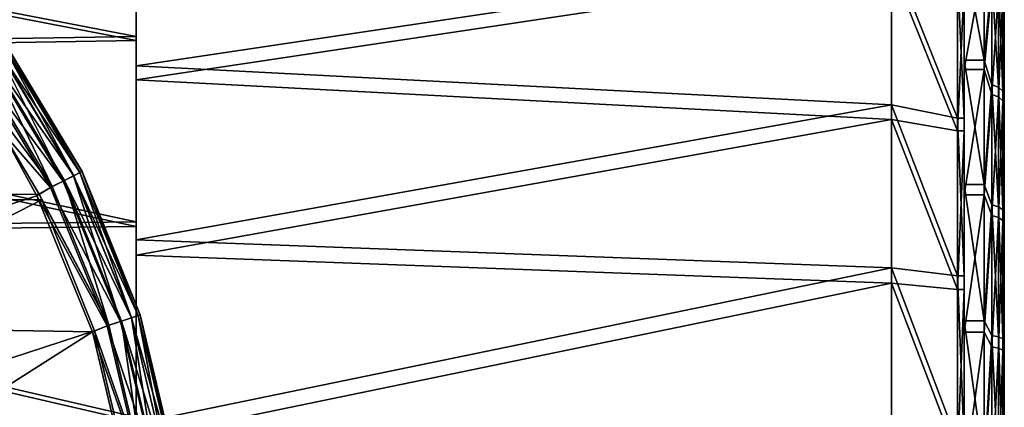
# Model space of a CAD drawing. Header units: metres. Extents: x -28 to 111, y -27 to 27.
# Tile 54 of 55: x 101 to 111, y 2 to 6. Entities that reach past the tile are written whole.
import ezdxf

# ---------------------------------------------------------------- set-up
doc = ezdxf.new("R2010")
doc.units = ezdxf.units.M
doc.layers.add('solid_13061041_XXX', color=7, linetype='CONTINUOUS')

msp = doc.modelspace()

# ---------------------------------------------------------------- linework, layer by layer
at = {"layer": 'solid_13061041_XXX'}
for points in [[(101.957039, 5.809256, -20.35034), (101.957039, 7.513213, -21.398851), (93.957039, 7.354984, -21.285265)], [(93.957039, 7.316743, -42.141636), (101.957039, 7.475388, -42.028629), (101.957039, 5.767597, -43.070889)], [(101.957039, 5.37716, -20.972181), (101.957039, 7.513213, -21.398851), (101.957039, 5.809256, -20.35034)], [(101.957039, 5.37716, -20.972181), (101.957039, 6.989371, -21.945591), (101.957039, 7.513213, -21.398851)], [(101.957039, 5.51817, -42.355972), (101.957039, 5.767597, -43.070889), (101.957039, 7.475388, -42.028629)], [(101.957039, 7.117404, -41.361385), (101.957039, 5.51817, -42.355972), (101.957039, 7.475388, -42.028629)], [(101.957039, 5.809256, -20.35034), (93.957039, 7.354984, -21.285265), (93.957039, 5.67888, -20.284536)], [(93.957039, 7.316743, -42.141636), (101.957039, 5.767597, -43.070889), (93.957039, 5.63698, -43.136211)], [(109.47831, 6.640626, -41.695103), (101.957039, 5.51817, -42.355972), (101.957039, 7.117404, -41.361385)], [(109.47831, 6.508234, -21.618191), (101.957039, 6.989371, -21.945591), (101.957039, 5.37716, -20.972181)], [(109.47831, 5.12718, -42.549519), (101.957039, 5.51817, -42.355972), (109.47831, 6.640626, -41.695103)], [(109.47831, 6.640626, -41.695103), (110.133377, 6.444384, -40.447964), (110.133377, 4.996415, -41.348461)], [(109.47831, 5.12718, -42.549519), (109.47831, 6.640626, -41.695103), (110.133377, 4.996415, -41.348461)], [(110.400002, 5.574627, -38.765659), (110.199997, 6.66148, -37.751797), (110.400002, 6.661566, -37.75174)], [(110.199997, 6.66148, -37.751797), (110.199997, 5.574781, -38.765522), (110.199997, 6.444385, -40.447956)], [(110.400002, 5.574627, -38.765659), (110.199997, 5.574781, -38.765522), (110.199997, 6.66148, -37.751797)], [(110.400002, 6.581177, -25.560936), (110.199997, 6.58109, -25.560879), (110.199997, 5.481117, -24.561573)], [(110.400002, 6.581177, -25.560936), (110.199997, 5.481117, -24.561573), (110.400002, 5.480961, -24.561438)], [(110.199997, 5.481117, -24.561573), (110.199997, 6.58109, -25.560879), (110.199997, 6.328457, -22.867815)], [(110.400002, 5.574627, -38.765659), (110.400002, 6.661566, -37.75174), (110.47654, 6.394951, -38.011166)], [(110.400002, 6.581177, -25.560936), (110.400002, 5.480961, -24.561438), (110.47654, 6.311164, -25.305048)], [(109.47831, 4.983652, -20.78381), (109.47831, 6.508234, -21.618191), (101.957039, 5.37716, -20.972181)], [(110.133377, 4.868738, -21.986488), (109.47831, 6.508234, -21.618191), (109.47831, 4.983652, -20.78381)], [(110.133377, 4.868738, -21.986488), (110.133377, 6.328456, -22.867811), (109.47831, 6.508234, -21.618191)], [(110.584839, 6.317808, -37.935032), (110.599998, 6.511618, -37.619331), (110.599998, 5.448223, -38.610619)], [(110.599998, 6.511618, -37.619331), (110.599998, 6.433035, -25.695358), (110.599998, 5.356672, -24.718176)], [(110.599998, 5.448223, -38.610619), (110.599998, 6.511618, -37.619331), (110.599998, 5.356672, -24.718176)], [(110.199997, 4.996348, -41.348488), (110.133377, 6.444384, -40.447964), (110.199997, 6.444385, -40.447956)], [(110.199997, 4.996348, -41.348488), (110.133377, 4.996415, -41.348461), (110.133377, 6.444384, -40.447964)], [(110.199997, 5.574781, -38.765522), (110.199997, 4.996348, -41.348488), (110.199997, 6.444385, -40.447956)], [(110.400002, 5.574627, -38.765659), (110.47654, 6.394951, -38.011166), (110.47654, 5.328935, -38.933853)], [(110.541473, 5.303188, -38.898903), (110.47654, 5.328935, -38.933853), (110.47654, 6.394951, -38.011166)], [(110.541473, 5.303188, -38.898903), (110.47654, 6.394951, -38.011166), (110.541473, 6.364054, -37.980671)], [(110.584839, 6.235032, -25.382191), (110.599998, 5.356672, -24.718176), (110.599998, 6.433035, -25.695358)], [(110.199997, 6.328457, -22.867815), (110.133377, 6.328456, -22.867811), (110.133377, 4.868738, -21.986488)], [(110.199997, 6.328457, -22.867815), (110.133377, 4.868738, -21.986488), (110.199997, 4.868671, -21.986458)], [(110.199997, 5.481117, -24.561573), (110.199997, 6.328457, -22.867815), (110.199997, 4.868671, -21.986458)], [(110.400002, 5.480961, -24.561438), (110.47654, 5.233073, -24.396498), (110.47654, 6.311164, -25.305048)], [(110.541473, 6.280672, -25.335945), (110.47654, 6.311164, -25.305048), (110.47654, 5.233073, -24.396498)], [(110.541473, 6.280672, -25.335945), (110.47654, 5.233073, -24.396498), (110.541473, 5.207789, -24.431784)], [(110.541473, 6.364054, -37.980671), (110.584839, 6.317808, -37.935032), (110.584839, 5.264652, -38.846592)], [(110.541473, 5.303188, -38.898903), (110.541473, 6.364054, -37.980671), (110.584839, 5.264652, -38.846592)], [(110.541473, 6.280672, -25.335945), (110.541473, 5.207789, -24.431784), (110.584839, 6.235032, -25.382191)], [(110.584839, 5.264652, -38.846592), (110.584839, 6.317808, -37.935032), (110.599998, 5.448223, -38.610619)], [(110.541473, 5.207789, -24.431784), (110.584839, 5.169945, -24.4846), (110.584839, 6.235032, -25.382191)], [(110.584839, 6.235032, -25.382191), (110.584839, 5.169945, -24.4846), (110.599998, 5.356672, -24.718176)], [(101.957039, 3.962236, -19.581287), (101.957039, 5.809256, -20.35034), (93.957039, 5.67888, -20.284536)], [(100.605591, 5.772668, 35.19986), (101.39695, 4.454683, 35.18639), (100.625221, 5.787686, 35.044636)], [(100.607536, 5.772419, 30.970598), (100.626602, 5.785736, 31.12133), (101.397972, 4.453988, 30.981344)], [(100.626602, 5.785736, 31.12133), (100.625221, 5.787686, 35.044636), (101.417603, 4.466064, 35.034752)], [(101.39695, 4.454683, 35.18639), (101.417603, 4.466064, 35.034752), (100.625221, 5.787686, 35.044636)], [(101.418816, 4.463641, 31.131121), (100.626602, 5.785736, 31.12133), (101.417603, 4.466064, 35.034752)], [(101.397972, 4.453988, 30.981344), (100.626602, 5.785736, 31.12133), (101.418816, 4.463641, 31.131121)], [(101.957039, 3.632789, -20.263113), (101.957039, 5.809256, -20.35034), (101.957039, 3.962236, -19.581287)], [(101.957039, 3.632789, -20.263113), (101.957039, 5.37716, -20.972181), (101.957039, 5.809256, -20.35034)], [(93.957039, 5.63698, -43.136211), (101.957039, 5.767597, -43.070889), (101.957039, 3.917769, -43.83316)], [(100.453651, 5.664036, 35.453014), (101.232643, 4.369853, 35.44091), (100.546318, 5.730124, 35.341507)], [(100.552422, 5.732588, 30.833349), (101.337784, 4.422913, 30.843966), (100.466141, 5.670407, 30.723127)], [(100.546318, 5.730124, 35.341507), (101.39695, 4.454683, 35.18639), (100.605591, 5.772668, 35.19986)], [(100.546318, 5.730124, 35.341507), (101.33326, 4.421268, 35.328571), (101.39695, 4.454683, 35.18639)], [(101.232643, 4.369853, 35.44091), (101.33326, 4.421268, 35.328571), (100.546318, 5.730124, 35.341507)], [(100.607536, 5.772419, 30.970598), (101.337784, 4.422913, 30.843966), (100.552422, 5.732588, 30.833349)], [(100.607536, 5.772419, 30.970598), (101.397972, 4.453988, 30.981344), (101.337784, 4.422913, 30.843966)], [(101.957039, 1.955456, -43.539589), (101.957039, 3.917769, -43.83316), (101.957039, 5.767597, -43.070889)], [(101.957039, 3.783302, -43.087982), (101.957039, 1.955456, -43.539589), (101.957039, 5.767597, -43.070889)], [(101.957039, 5.51817, -42.355972), (101.957039, 3.783302, -43.087982), (101.957039, 5.767597, -43.070889)], [(101.957039, 3.962236, -19.581287), (93.957039, 5.67888, -20.284536), (93.957039, 3.86947, -19.55135)], [(93.957039, 5.63698, -43.136211), (101.957039, 3.917769, -43.83316), (93.957039, 3.824893, -43.862759)], [(100.356323, 5.59235, 30.650269), (101.122993, 4.314225, 30.660414), (100.237732, 5.499686, 30.621656)], [(100.337059, 5.581028, 35.523048), (101.232643, 4.369853, 35.44091), (100.453651, 5.664036, 35.453014)], [(100.466141, 5.670407, 30.723127), (101.122993, 4.314225, 30.660414), (100.356323, 5.59235, 30.650269)], [(100.466141, 5.670407, 30.723127), (101.243271, 4.374606, 30.733536), (101.122993, 4.314225, 30.660414)], [(101.337784, 4.422913, 30.843966), (101.243271, 4.374606, 30.733536), (100.466141, 5.670407, 30.723127)], [(100.237732, 5.499686, 30.621656), (100.993149, 4.237904, 30.63155), (92.009415, 4.19478, 30.297224)], [(101.122993, 4.314225, 30.660414), (100.993149, 4.237904, 30.63155), (100.237732, 5.499686, 30.621656)], [(100.337059, 5.581028, 35.523048), (100.615921, 4.867956, 35.540829), (101.105408, 4.305465, 35.511997)], [(100.337059, 5.581028, 35.523048), (101.105408, 4.305465, 35.511997), (101.232643, 4.369853, 35.44091)], [(109.47831, 5.12718, -42.549519), (101.957039, 3.783302, -43.087982), (101.957039, 5.51817, -42.355972)], [(110.199997, 5.574781, -38.765522), (110.199997, 4.335474, -39.586929), (110.199997, 4.996348, -41.348488)], [(110.400002, 4.335628, -39.586845), (110.199997, 4.335474, -39.586929), (110.199997, 5.574781, -38.765522)], [(110.400002, 4.335628, -39.586845), (110.199997, 5.574781, -38.765522), (110.400002, 5.574627, -38.765659)], [(110.400002, 4.335628, -39.586845), (110.400002, 5.574627, -38.765659), (110.47654, 5.328935, -38.933853)], [(110.199997, 4.231085, -23.756582), (110.199997, 5.481117, -24.561573), (110.199997, 4.868671, -21.986458)], [(110.400002, 5.480961, -24.561438), (110.199997, 5.481117, -24.561573), (110.199997, 4.231085, -23.756582)], [(110.400002, 5.480961, -24.561438), (110.199997, 4.231085, -23.756582), (110.400002, 4.231239, -23.756662)], [(110.400002, 5.480961, -24.561438), (110.400002, 4.231239, -23.756662), (110.47654, 5.233073, -24.396498)], [(110.584839, 5.264652, -38.846592), (110.599998, 5.448223, -38.610619), (110.599998, 4.235645, -39.413578)], [(110.599998, 5.448223, -38.610619), (110.599998, 5.356672, -24.718176), (110.599998, 4.133616, -23.931269)], [(110.599998, 4.235645, -39.413578), (110.599998, 5.448223, -38.610619), (110.599998, 4.133616, -23.931269)], [(109.47831, 4.983652, -20.78381), (101.957039, 5.37716, -20.972181), (101.957039, 3.632789, -20.263113)], [(110.400002, 4.335628, -39.586845), (110.47654, 5.328935, -38.933853), (110.47654, 4.131703, -39.678421)], [(110.541473, 4.111741, -39.639874), (110.47654, 4.131703, -39.678421), (110.47654, 5.328935, -38.933853)], [(110.541473, 4.111741, -39.639874), (110.47654, 5.328935, -38.933853), (110.541473, 5.303188, -38.898903)], [(110.541473, 5.303188, -38.898903), (110.584839, 5.264652, -38.846592), (110.584839, 4.081862, -39.582176)], [(110.541473, 4.111741, -39.639874), (110.541473, 5.303188, -38.898903), (110.584839, 4.081862, -39.582176)], [(110.584839, 5.169945, -24.4846), (110.599998, 4.133616, -23.931269), (110.599998, 5.356672, -24.718176)], [(110.400002, 4.231239, -23.756662), (110.47654, 4.026125, -23.667782), (110.47654, 5.233073, -24.396498)], [(110.541473, 5.207789, -24.431784), (110.47654, 5.233073, -24.396498), (110.47654, 4.026125, -23.667782)], [(110.541473, 5.207789, -24.431784), (110.47654, 4.026125, -23.667782), (110.541473, 4.006673, -23.706591)], [(110.541473, 5.207789, -24.431784), (110.541473, 4.006673, -23.706591), (110.584839, 5.169945, -24.4846)], [(110.584839, 4.081862, -39.582176), (110.584839, 5.264652, -38.846592), (110.599998, 4.235645, -39.413578)], [(109.47831, 3.506171, -43.176357), (101.957039, 3.783302, -43.087982), (109.47831, 5.12718, -42.549519)], [(109.47831, 5.12718, -42.549519), (110.133377, 4.996415, -41.348461), (110.133377, 3.42574, -42.011219)], [(109.47831, 3.506171, -43.176357), (109.47831, 5.12718, -42.549519), (110.133377, 3.42574, -42.011219)], [(110.541473, 4.006673, -23.706591), (110.584839, 3.977558, -23.764677), (110.584839, 5.169945, -24.4846)], [(110.584839, 5.169945, -24.4846), (110.584839, 3.977558, -23.764677), (110.599998, 4.133616, -23.931269)], [(109.47831, 3.354517, -20.178402), (109.47831, 4.983652, -20.78381), (101.957039, 3.632789, -20.263113)], [(110.133377, 3.289459, -21.3445), (109.47831, 4.983652, -20.78381), (109.47831, 3.354517, -20.178402)], [(110.133377, 3.289459, -21.3445), (110.133377, 4.868738, -21.986488), (109.47831, 4.983652, -20.78381)], [(110.199997, 3.425686, -42.011223), (110.133377, 3.42574, -42.011219), (110.133377, 4.996415, -41.348461)], [(110.199997, 3.425686, -42.011223), (110.133377, 4.996415, -41.348461), (110.199997, 4.996348, -41.348488)], [(110.199997, 4.335474, -39.586929), (110.199997, 3.425686, -42.011223), (110.199997, 4.996348, -41.348488)], [(100.970047, 4.223888, 35.5345), (100.615921, 4.867956, 35.540829), (97, 2.946127, 35.495659)], [(101.105408, 4.305465, 35.511997), (100.615921, 4.867956, 35.540829), (100.970047, 4.223888, 35.5345)], [(110.199997, 4.868671, -21.986458), (110.133377, 4.868738, -21.986488), (110.133377, 3.289459, -21.3445)], [(110.199997, 4.868671, -21.986458), (110.133377, 3.289459, -21.3445), (110.199997, 3.289405, -21.344496)], [(110.199997, 4.231085, -23.756582), (110.199997, 4.868671, -21.986458), (110.199997, 3.289405, -21.344496)], [(101.232643, 4.369853, 35.44091), (101.803329, 2.972489, 35.422382), (101.33326, 4.421268, 35.328571)], [(101.337784, 4.422913, 30.843966), (101.912888, 3.008315, 30.856567), (101.243271, 4.374606, 30.733536)], [(101.33326, 4.421268, 35.328571), (101.976585, 3.030687, 35.166313), (101.39695, 4.454683, 35.18639)], [(101.33326, 4.421268, 35.328571), (101.909721, 3.007647, 35.309093), (101.976585, 3.030687, 35.166313)], [(101.803329, 2.972489, 35.422382), (101.909721, 3.007647, 35.309093), (101.33326, 4.421268, 35.328571)], [(101.397972, 4.453988, 30.981344), (101.912888, 3.008315, 30.856567), (101.337784, 4.422913, 30.843966)], [(101.39695, 4.454683, 35.18639), (101.976585, 3.030687, 35.166313), (101.417603, 4.466064, 35.034752)], [(101.397972, 4.453988, 30.981344), (101.418816, 4.463641, 31.131121), (101.97673, 3.029611, 30.994162)], [(101.397972, 4.453988, 30.981344), (101.97673, 3.029611, 30.994162), (101.912888, 3.008315, 30.856567)], [(101.418816, 4.463641, 31.131121), (101.417603, 4.466064, 35.034752), (101.997772, 3.037651, 35.018631)], [(101.976585, 3.030687, 35.166313), (101.997772, 3.037651, 35.018631), (101.417603, 4.466064, 35.034752)], [(101.99836, 3.035797, 31.142448), (101.418816, 4.463641, 31.131121), (101.997772, 3.037651, 35.018631)], [(101.97673, 3.029611, 30.994162), (101.418816, 4.463641, 31.131121), (101.99836, 3.035797, 31.142448)], [(101.122993, 4.314225, 30.660414), (101.684486, 2.934147, 30.672253), (100.993149, 4.237904, 30.63155)], [(101.105408, 4.305465, 35.511997), (101.803329, 2.972489, 35.422382), (101.232643, 4.369853, 35.44091)], [(101.243271, 4.374606, 30.733536), (101.684486, 2.934147, 30.672253), (101.122993, 4.314225, 30.660414)], [(101.243271, 4.374606, 30.733536), (101.812393, 2.975267, 30.745802), (101.684486, 2.934147, 30.672253)], [(101.912888, 3.008315, 30.856567), (101.812393, 2.975267, 30.745802), (101.243271, 4.374606, 30.733536)], [(110.400002, 2.978363, -40.192902), (110.199997, 4.335474, -39.586929), (110.400002, 4.335628, -39.586845)], [(110.199997, 4.335474, -39.586929), (110.199997, 2.978338, -40.19289), (110.199997, 3.425686, -42.011223)], [(110.400002, 2.978363, -40.192902), (110.199997, 2.978338, -40.19289), (110.199997, 4.335474, -39.586929)], [(110.400002, 2.978363, -40.192902), (110.400002, 4.335628, -39.586845), (110.47654, 4.131703, -39.678421)], [(100.993149, 4.237904, 30.63155), (101.020378, 4.182821, 30.632023), (92.009415, 4.19478, 30.297224)], [(101.522469, 2.867927, 35.518478), (100.970047, 4.223888, 35.5345), (97, 2.946127, 35.495659)], [(101.105408, 4.305465, 35.511997), (100.970047, 4.223888, 35.5345), (101.668327, 2.928475, 35.494671)], [(101.668327, 2.928475, 35.494671), (100.970047, 4.223888, 35.5345), (101.522469, 2.867927, 35.518478)], [(101.684486, 2.934147, 30.672253), (101.020378, 4.182821, 30.632023), (100.993149, 4.237904, 30.63155)], [(101.105408, 4.305465, 35.511997), (101.668327, 2.928475, 35.494671), (101.803329, 2.972489, 35.422382)], [(110.400002, 4.231239, -23.756662), (110.199997, 4.231085, -23.756582), (110.199997, 2.866075, -23.16857)], [(110.400002, 4.231239, -23.756662), (110.199997, 2.866075, -23.16857), (110.400002, 2.866101, -23.16856)], [(110.199997, 2.866075, -23.16857), (110.199997, 4.231085, -23.756582), (110.199997, 3.289405, -21.344496)], [(110.400002, 4.231239, -23.756662), (110.400002, 2.866101, -23.16856), (110.47654, 4.026125, -23.667782)], [(110.584839, 4.081862, -39.582176), (110.599998, 4.235645, -39.413578), (110.599998, 2.908045, -40.005604)], [(110.599998, 4.235645, -39.413578), (110.599998, 4.133616, -23.931269), (110.599998, 2.798317, -23.356785)], [(110.599998, 2.908045, -40.005604), (110.599998, 4.235645, -39.413578), (110.599998, 2.798317, -23.356785)], [(92.743752, 0.004187, 30.251064), (92.009415, 4.19478, 30.297224), (101.020378, 4.182821, 30.632023)], [(101.54454, 2.878724, 30.642906), (92.743752, 0.004187, 30.251064), (101.020378, 4.182821, 30.632023)], [(101.684486, 2.934147, 30.672253), (101.54454, 2.878724, 30.642906), (101.020378, 4.182821, 30.632023)], [(110.400002, 2.978363, -40.192902), (110.47654, 4.131703, -39.678421), (110.47654, 2.832735, -40.226536)], [(110.541473, 2.819048, -40.185341), (110.47654, 2.832735, -40.226536), (110.47654, 4.131703, -39.678421)], [(110.541473, 2.819048, -40.185341), (110.47654, 4.131703, -39.678421), (110.541473, 4.111741, -39.639874)], [(110.584839, 3.977558, -23.764677), (110.599998, 2.798317, -23.356785), (110.599998, 4.133616, -23.931269)], [(110.400002, 2.866101, -23.16856), (110.47654, 2.720041, -23.136848), (110.47654, 4.026125, -23.667782)], [(110.541473, 4.006673, -23.706591), (110.47654, 4.026125, -23.667782), (110.47654, 2.720041, -23.136848)], [(110.541473, 4.111741, -39.639874), (110.584839, 4.081862, -39.582176), (110.584839, 2.798563, -40.12368)], [(110.541473, 2.819048, -40.185341), (110.541473, 4.111741, -39.639874), (110.584839, 2.798563, -40.12368)], [(110.584839, 2.798563, -40.12368), (110.584839, 4.081862, -39.582176), (110.599998, 2.908045, -40.005604)], [(101.957039, 2.01744, -19.110636), (101.957039, 3.962236, -19.581287), (93.957039, 3.86947, -19.55135)], [(101.957039, -3.917769, -19.566839), (101.957039, 3.962236, -19.581287), (101.957039, 2.01744, -19.110636)], [(101.957039, -0.079129, -19.70026), (101.957039, 3.962236, -19.581287), (101.957039, -3.917769, -19.566839)], [(101.957039, 1.799147, -19.835653), (101.957039, 3.632789, -20.263113), (101.957039, 3.962236, -19.581287)], [(101.957039, -0.079129, -19.70026), (101.957039, 1.799147, -19.835653), (101.957039, 3.962236, -19.581287)], [(110.541473, 4.006673, -23.706591), (110.47654, 2.720041, -23.136848), (110.541473, 2.706899, -23.178221)], [(110.541473, 4.006673, -23.706591), (110.541473, 2.706899, -23.178221), (110.584839, 3.977558, -23.764677)], [(110.541473, 2.706899, -23.178221), (110.584839, 2.687229, -23.240147), (110.584839, 3.977558, -23.764677)], [(110.584839, 3.977558, -23.764677), (110.584839, 2.687229, -23.240147), (110.599998, 2.798317, -23.356785)], [(93.957039, 3.824893, -43.862759), (101.957039, 3.917769, -43.83316), (101.957039, 1.97126, -44.296677)], [(101.957039, 2.01744, -19.110636), (93.957039, 3.86947, -19.55135), (93.957039, 1.969599, -19.103048)], [(93.957039, 3.824893, -43.862759), (101.957039, 1.97126, -44.296677), (93.957039, 1.923392, -44.304089)], [(101.957039, -2.01744, -44.289364), (101.957039, 1.97126, -44.296677), (101.957039, 3.917769, -43.83316)], [(101.957039, -3.962236, -43.81871), (101.957039, -2.01744, -44.289364), (101.957039, 3.917769, -43.83316)], [(101.957039, 0.079129, -43.699738), (101.957039, -3.962236, -43.81871), (101.957039, 3.917769, -43.83316)], [(101.957039, 1.955456, -43.539589), (101.957039, 0.079129, -43.699738), (101.957039, 3.917769, -43.83316)], [(109.47831, 3.506171, -43.176357), (101.957039, 1.955456, -43.539589), (101.957039, 3.783302, -43.087982)], [(109.47831, 3.354517, -20.178402), (101.957039, 3.632789, -20.263113), (101.957039, 1.799147, -19.835653)], [(109.47831, 1.81166, -43.562458), (101.957039, 1.955456, -43.539589), (109.47831, 3.506171, -43.176357)], [(109.47831, 3.506171, -43.176357), (110.133377, 3.42574, -42.011219), (110.133377, 1.770381, -42.4202)], [(109.47831, 1.81166, -43.562458), (109.47831, 3.506171, -43.176357), (110.133377, 1.770381, -42.4202)], [(109.47831, 1.655062, -19.814682), (109.47831, 3.354517, -20.178402), (101.957039, 1.799147, -19.835653)], [(110.133377, 1.628851, -20.957384), (109.47831, 3.354517, -20.178402), (109.47831, 1.655062, -19.814682)], [(110.133377, 1.628851, -20.957384), (110.133377, 3.289459, -21.3445), (109.47831, 3.354517, -20.178402)], [(110.199997, 1.770467, -42.420177), (110.133377, 1.770381, -42.4202), (110.133377, 3.42574, -42.011219)], [(110.199997, 1.770467, -42.420177), (110.133377, 3.42574, -42.011219), (110.199997, 3.425686, -42.011223)], [(110.199997, 2.978338, -40.19289), (110.199997, 1.770467, -42.420177), (110.199997, 3.425686, -42.011223)], [(110.199997, 3.289405, -21.344496), (110.133377, 3.289459, -21.3445), (110.133377, 1.628851, -20.957384)], [(110.199997, 3.289405, -21.344496), (110.133377, 1.628851, -20.957384), (110.199997, 1.628936, -20.957405)], [(110.199997, 2.866075, -23.16857), (110.199997, 3.289405, -21.344496), (110.199997, 1.628936, -20.957405)], [(101.522469, 2.867927, 35.518478), (97, 2.946127, 35.495659), (97, -0.005898, 35.5)], [(101.668327, 2.928475, 35.494671), (102.151642, 1.504568, 35.406849), (101.803329, 2.972489, 35.422382)], [(101.812393, 2.975267, 30.745802), (102.027054, 1.48453, 30.681557), (101.684486, 2.934147, 30.672253)], [(101.803329, 2.972489, 35.422382), (102.151642, 1.504568, 35.406849), (101.909721, 3.007647, 35.309093)], [(101.912888, 3.008315, 30.856567), (102.263718, 1.522116, 30.866535), (101.812393, 2.975267, 30.745802)], [(101.812393, 2.975267, 30.745802), (102.159584, 1.505291, 30.755476), (102.027054, 1.48453, 30.681557)], [(102.263718, 1.522116, 30.866535), (102.159584, 1.505291, 30.755476), (101.812393, 2.975267, 30.745802)], [(101.909721, 3.007647, 35.309093), (102.330307, 1.534153, 35.149597), (101.976585, 3.030687, 35.166313)], [(101.909721, 3.007647, 35.309093), (102.26152, 1.522362, 35.292835), (102.330307, 1.534153, 35.149597)], [(102.151642, 1.504568, 35.406849), (102.26152, 1.522362, 35.292835), (101.909721, 3.007647, 35.309093)], [(101.97673, 3.029611, 30.994162), (102.263718, 1.522116, 30.866535), (101.912888, 3.008315, 30.856567)], [(101.976585, 3.030687, 35.166313), (102.330307, 1.534153, 35.149597), (101.997772, 3.037651, 35.018631)], [(101.97673, 3.029611, 30.994162), (101.99836, 3.035797, 31.142448), (102.329758, 1.532911, 31.004314)], [(101.97673, 3.029611, 30.994162), (102.329758, 1.532911, 31.004314), (102.263718, 1.522116, 30.866535)], [(101.99836, 3.035797, 31.142448), (101.997772, 3.037651, 35.018631), (102.35144, 1.537224, 35.005051)], [(102.330307, 1.534153, 35.149597), (102.35144, 1.537224, 35.005051), (101.997772, 3.037651, 35.018631)], [(102.351517, 1.53672, 31.151258), (101.99836, 3.035797, 31.142448), (102.35144, 1.537224, 35.005051)], [(102.329758, 1.532911, 31.004314), (101.99836, 3.035797, 31.142448), (102.351517, 1.53672, 31.151258)], [(110.400002, 1.539857, -40.567291), (110.199997, 2.978338, -40.19289), (110.400002, 2.978363, -40.192902)], [(110.199997, 2.978338, -40.19289), (110.199997, 1.539911, -40.567272), (110.199997, 1.770467, -42.420177)], [(110.400002, 1.539857, -40.567291), (110.199997, 1.539911, -40.567272), (110.199997, 2.978338, -40.19289)], [(110.400002, 1.539857, -40.567291), (110.400002, 2.978363, -40.192902), (110.47654, 2.832735, -40.226536)], [(101.54454, 2.878724, 30.642906), (101.879761, 1.454911, 30.651756), (92.743752, 0.004187, 30.251064)], [(101.857864, 1.449629, 35.504963), (101.522469, 2.867927, 35.518478), (97, -0.005898, 35.5)], [(101.668327, 2.928475, 35.494671), (101.522469, 2.867927, 35.518478), (102.011902, 1.482151, 35.480053)], [(102.011902, 1.482151, 35.480053), (101.522469, 2.867927, 35.518478), (101.857864, 1.449629, 35.504963)], [(101.684486, 2.934147, 30.672253), (102.027054, 1.48453, 30.681557), (101.54454, 2.878724, 30.642906)], [(102.027054, 1.48453, 30.681557), (101.879761, 1.454911, 30.651756), (101.54454, 2.878724, 30.642906)], [(101.668327, 2.928475, 35.494671), (102.011902, 1.482151, 35.480053), (102.151642, 1.504568, 35.406849)], [(110.400002, 2.866101, -23.16856), (110.199997, 2.866075, -23.16857), (110.199997, 1.422837, -22.813192)], [(110.400002, 2.866101, -23.16856), (110.199997, 1.422837, -22.813192), (110.400002, 1.422782, -22.813173)], [(110.199997, 1.422837, -22.813192), (110.199997, 2.866075, -23.16857), (110.199997, 1.628936, -20.957405)], [(110.400002, 2.866101, -23.16856), (110.400002, 1.422782, -22.813173), (110.47654, 2.720041, -23.136848)], [(110.584839, 2.798563, -40.12368), (110.599998, 2.908045, -40.005604), (110.599998, 1.500485, -40.371109)], [(110.599998, 2.908045, -40.005604), (110.599998, 2.798317, -23.356785), (110.599998, 1.386054, -23.009865)], [(110.599998, 1.500485, -40.371109), (110.599998, 2.908045, -40.005604), (110.599998, 1.386054, -23.009865)], [(110.400002, 1.539857, -40.567291), (110.47654, 2.832735, -40.226536), (110.47654, 1.464015, -40.564697)], [(110.541473, 1.456942, -40.521866), (110.47654, 1.464015, -40.564697), (110.47654, 2.832735, -40.226536)], [(110.541473, 1.456942, -40.521866), (110.47654, 2.832735, -40.226536), (110.541473, 2.819048, -40.185341)], [(110.541473, 2.819048, -40.185341), (110.584839, 2.798563, -40.12368), (110.584839, 1.446355, -40.45776)], [(110.541473, 1.456942, -40.521866), (110.541473, 2.819048, -40.185341), (110.584839, 1.446355, -40.45776)], [(110.584839, 1.446355, -40.45776), (110.584839, 2.798563, -40.12368), (110.599998, 1.500485, -40.371109)], [(110.584839, 2.687229, -23.240147), (110.599998, 1.386054, -23.009865), (110.599998, 2.798317, -23.356785)], [(110.400002, 1.422782, -22.813173), (110.47654, 1.346981, -22.816767), (110.47654, 2.720041, -23.136848)], [(110.541473, 2.706899, -23.178221), (110.47654, 2.720041, -23.136848), (110.47654, 1.346981, -22.816767)], [(110.541473, 2.706899, -23.178221), (110.47654, 1.346981, -22.816767), (110.541473, 1.340473, -22.859686)], [(110.541473, 2.706899, -23.178221), (110.541473, 1.340473, -22.859686), (110.584839, 2.687229, -23.240147)], [(110.541473, 1.340473, -22.859686), (110.584839, 1.330732, -22.923925), (110.584839, 2.687229, -23.240147)], [(110.584839, 2.687229, -23.240147), (110.584839, 1.330732, -22.923925), (110.599998, 1.386054, -23.009865)]]:
    msp.add_3dface(points, dxfattribs=at)

doc.saveas('drawing.dxf')
